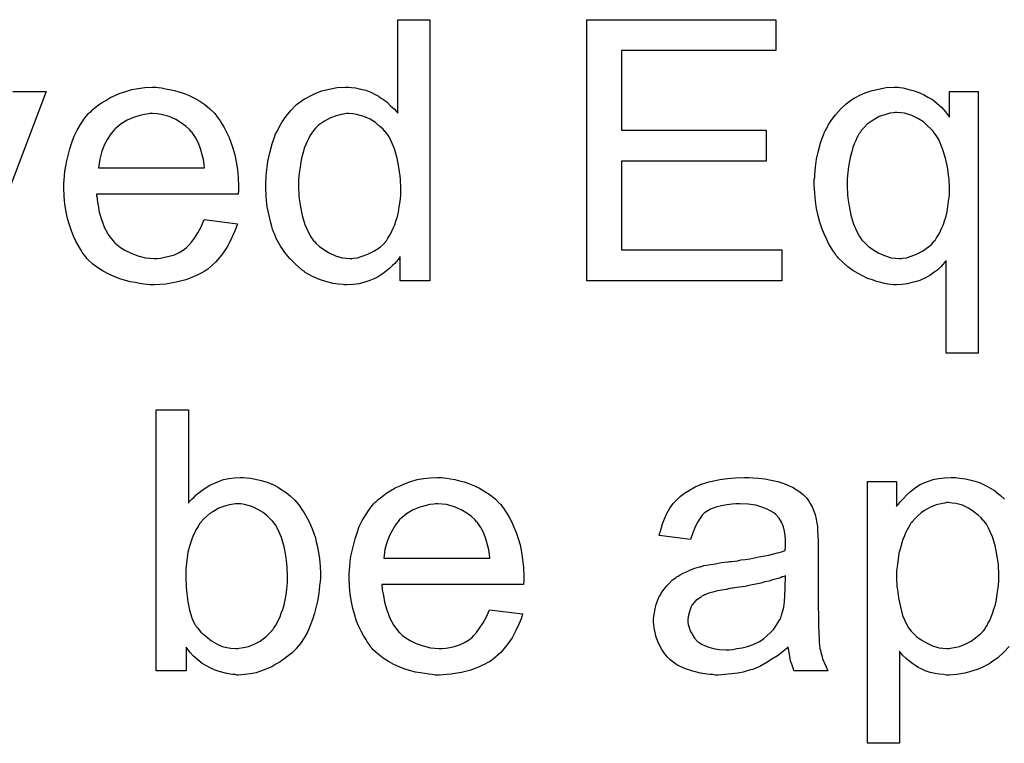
# Model space of a CAD drawing. Extents: x -1.3 to 9.2, y -4.6 to 3.5.
# Tile 162 of 215: x 5.629 to 5.93, y 0.266 to 0.488. Entities that reach past the tile are written whole.
import ezdxf

# ---------------------------------------------------------------- set-up
doc = ezdxf.new("R2010")
doc.units = 0
doc.layers.add('acc-ni-360-23-a_document', color=1, linetype='CONTINUOUS')

msp = doc.modelspace()

# ---------------------------------------------------------------- linework, layer by layer
at = {"layer": 'acc-ni-360-23-a_document', "color": 1}
for points in [[(5.754269, 0.408132), (5.745128, 0.408132), (5.745128, 0.415422), (5.745012, 0.415306), (5.744897, 0.415075), (5.74455, 0.414612), (5.744087, 0.414033), (5.743508, 0.413455), (5.742814, 0.41276), (5.742004, 0.411951), (5.740963, 0.411141), (5.739922, 0.410331), (5.738765, 0.409521), (5.737376, 0.408827), (5.735872, 0.408248), (5.734368, 0.40767), (5.732633, 0.407207), (5.730781, 0.406976), (5.728815, 0.40686), (5.72812, 0.40686), (5.727658, 0.406976), (5.726269, 0.407091), (5.724649, 0.407323), (5.722682, 0.407785), (5.720484, 0.40848), (5.718286, 0.409405), (5.716087, 0.410678), (5.715972, 0.410678), (5.715856, 0.410909), (5.715162, 0.411372), (5.714121, 0.412298), (5.712848, 0.413455), (5.711344, 0.414959), (5.70984, 0.41681), (5.708336, 0.418893), (5.707063, 0.421322), (5.707063, 0.421438), (5.706947, 0.421669), (5.706832, 0.422017), (5.7066, 0.422479), (5.706369, 0.423173), (5.706022, 0.423983), (5.70579, 0.424793), (5.705559, 0.425835), (5.70498, 0.428149), (5.704402, 0.43081), (5.704055, 0.433818), (5.703939, 0.437058), (5.703939, 0.437173), (5.703939, 0.437405), (5.703939, 0.437867), (5.703939, 0.438562), (5.704055, 0.439256), (5.704055, 0.440181), (5.704286, 0.442264), (5.704633, 0.444694), (5.705212, 0.447355), (5.705906, 0.450132), (5.706832, 0.452793), (5.706832, 0.452908), (5.706947, 0.45314), (5.707179, 0.453487), (5.70741, 0.45395), (5.708104, 0.455222), (5.70903, 0.456842), (5.710187, 0.458578), (5.711691, 0.460313), (5.713426, 0.462164), (5.715509, 0.463668), (5.715625, 0.463668), (5.71574, 0.463784), (5.716087, 0.464016), (5.71655, 0.464247), (5.717707, 0.464825), (5.719327, 0.465635), (5.721178, 0.46633), (5.723377, 0.466908), (5.725806, 0.467371), (5.728352, 0.467487), (5.729277, 0.467487), (5.730203, 0.467371), (5.731476, 0.467255), (5.73298, 0.466908), (5.7346, 0.466561), (5.736219, 0.465983), (5.737723, 0.465173), (5.737955, 0.465057), (5.738418, 0.464825), (5.739112, 0.464247), (5.740037, 0.463668), (5.741194, 0.462859), (5.742236, 0.461817), (5.743393, 0.460776), (5.744434, 0.459503), (5.744434, 0.488197), (5.754269, 0.488197), (5.754269, 0.408132)], [(5.860365, 0.47871), (5.813044, 0.478709), (5.813044, 0.454297), (5.857357, 0.454297), (5.857357, 0.44481), (5.813044, 0.444809), (5.813044, 0.41762), (5.862217, 0.41762), (5.862217, 0.408133), (5.8024, 0.408132), (5.8024, 0.488197), (5.860365, 0.488197), (5.860365, 0.47871)], [(5.62642, 0.466214), (5.636602, 0.466214), (5.614503, 0.408132)], [(5.67108, 0.467371), (5.672006, 0.467255), (5.673163, 0.467024), (5.674435, 0.466792), (5.67594, 0.466445), (5.677328, 0.466098), (5.678948, 0.46552), (5.680452, 0.464941), (5.682072, 0.464131), (5.683691, 0.463206), (5.685311, 0.462164), (5.686815, 0.460892), (5.688204, 0.459503), (5.688319, 0.459388), (5.688551, 0.459156), (5.688898, 0.458693), (5.689361, 0.457999), (5.689939, 0.457189), (5.690518, 0.456264), (5.691212, 0.455107), (5.691906, 0.453718), (5.6926, 0.452214), (5.693295, 0.450594), (5.693873, 0.448743), (5.694452, 0.446776), (5.694914, 0.444578), (5.695261, 0.442264), (5.695493, 0.439834), (5.695609, 0.437173), (5.695609, 0.437058), (5.695609, 0.436595), (5.695609, 0.435785), (5.695493, 0.434628), (5.652105, 0.434628), (5.652105, 0.434512), (5.652105, 0.434165), (5.652221, 0.433702), (5.652221, 0.433008), (5.652337, 0.432198), (5.652568, 0.431272), (5.652915, 0.42919), (5.653609, 0.426876), (5.654535, 0.42433), (5.655808, 0.422017), (5.657428, 0.419934), (5.657543, 0.419934), (5.657659, 0.419702), (5.658353, 0.419124), (5.659395, 0.418314), (5.660783, 0.417504), (5.662634, 0.416579), (5.664717, 0.415769), (5.667031, 0.41519), (5.668303, 0.415075), (5.669692, 0.414959), (5.670617, 0.414959), (5.671659, 0.415075), (5.672931, 0.415306), (5.67432, 0.415653), (5.67594, 0.416116), (5.677444, 0.41681), (5.678948, 0.417736), (5.679064, 0.417851), (5.679642, 0.418314), (5.680336, 0.419008), (5.681146, 0.419934), (5.682072, 0.421207), (5.683113, 0.422826), (5.684154, 0.424678), (5.68508, 0.426876), (5.695261, 0.425603), (5.695261, 0.425488), (5.695146, 0.425256), (5.69503, 0.424793), (5.694799, 0.424099), (5.694452, 0.423405), (5.694105, 0.422479), (5.693179, 0.420512), (5.692022, 0.418314), (5.690402, 0.416), (5.688551, 0.413802), (5.686237, 0.411719), (5.686121, 0.411719), (5.68589, 0.411488), (5.685543, 0.411256), (5.68508, 0.410909), (5.684386, 0.410562), (5.683691, 0.410215), (5.682766, 0.409752), (5.681725, 0.409289), (5.680568, 0.408827), (5.679411, 0.408364), (5.676518, 0.40767), (5.673279, 0.407091), (5.669692, 0.40686), (5.668419, 0.40686), (5.667609, 0.406976), (5.666568, 0.407091), (5.665295, 0.407323), (5.663907, 0.407554), (5.662403, 0.407785), (5.659163, 0.408711), (5.657428, 0.409405), (5.655808, 0.410099), (5.654072, 0.411025), (5.652453, 0.412066), (5.650948, 0.413223), (5.649444, 0.414612), (5.649329, 0.414727), (5.649097, 0.414959), (5.64875, 0.415422), (5.648287, 0.416116), (5.647709, 0.416926), (5.64713, 0.417851), (5.646436, 0.419008), (5.645742, 0.420281), (5.645048, 0.421785), (5.644354, 0.423405), (5.643775, 0.425256), (5.643197, 0.427223), (5.642734, 0.429306), (5.642387, 0.43162), (5.642155, 0.434049), (5.642039, 0.436595), (5.642039, 0.43671), (5.642039, 0.437289), (5.642039, 0.437983), (5.642155, 0.439024), (5.642271, 0.440297), (5.642387, 0.441685), (5.642618, 0.443305), (5.642965, 0.444925), (5.643891, 0.448627), (5.644469, 0.450479), (5.645163, 0.452446), (5.646089, 0.454297), (5.64713, 0.456032), (5.648287, 0.457768), (5.64956, 0.459388), (5.649676, 0.459503), (5.649907, 0.459735), (5.65037, 0.460082), (5.650948, 0.46066), (5.651643, 0.461239), (5.652568, 0.461933), (5.653609, 0.462743), (5.654882, 0.463437), (5.656155, 0.464247), (5.657659, 0.464941), (5.659279, 0.465635), (5.661014, 0.466214), (5.662865, 0.466792), (5.664832, 0.467139), (5.666915, 0.467371), (5.669113, 0.467487), (5.67027, 0.467487), (5.67108, 0.467371)], [(5.898431, 0.467371), (5.899356, 0.467255), (5.900398, 0.467024), (5.901555, 0.466677), (5.902827, 0.46633), (5.904216, 0.465867), (5.905604, 0.465288), (5.906993, 0.464478), (5.908381, 0.463669), (5.909769, 0.462627), (5.911158, 0.461355), (5.91243, 0.459966), (5.913587, 0.458346), (5.913587, 0.466214), (5.922381, 0.466214), (5.922381, 0.385918), (5.912546, 0.385918), (5.912546, 0.414265), (5.91243, 0.414149), (5.912083, 0.413686), (5.91162, 0.413108), (5.910926, 0.412413), (5.910001, 0.411488), (5.908844, 0.410678), (5.907571, 0.409752), (5.906067, 0.408942), (5.905836, 0.408827), (5.905373, 0.408595), (5.904563, 0.408248), (5.903521, 0.407901), (5.902133, 0.407554), (5.900745, 0.407207), (5.899125, 0.406976), (5.897389, 0.40686), (5.896348, 0.40686), (5.895654, 0.406976), (5.894728, 0.407091), (5.893687, 0.407323), (5.89253, 0.407554), (5.891257, 0.407901), (5.889985, 0.408364), (5.88848, 0.408827), (5.887092, 0.409521), (5.885588, 0.410331), (5.883968, 0.411257), (5.882464, 0.412413), (5.88096, 0.413686), (5.879572, 0.415075), (5.879456, 0.41519), (5.879225, 0.415422), (5.878877, 0.415885), (5.878415, 0.416579), (5.877836, 0.417389), (5.877258, 0.41843), (5.876563, 0.419587), (5.875869, 0.420975), (5.875175, 0.422479), (5.874481, 0.424215), (5.873902, 0.426066), (5.873324, 0.428033), (5.872861, 0.430231), (5.872514, 0.432545), (5.872283, 0.434975), (5.872167, 0.437636), (5.872167, 0.437752), (5.872167, 0.437983), (5.872167, 0.438446), (5.872167, 0.43914), (5.872283, 0.439834), (5.872283, 0.44076), (5.872514, 0.442958), (5.872861, 0.445388), (5.87344, 0.447933), (5.874134, 0.45071), (5.875175, 0.453371), (5.875175, 0.453487), (5.875291, 0.453718), (5.875522, 0.454065), (5.875753, 0.454528), (5.876448, 0.455801), (5.877373, 0.457305), (5.878646, 0.459041), (5.88015, 0.460776), (5.881886, 0.462396), (5.883968, 0.4639), (5.884084, 0.4639), (5.8842, 0.464016), (5.884547, 0.464247), (5.88501, 0.464478), (5.886167, 0.465057), (5.887786, 0.465751), (5.889637, 0.46633), (5.891836, 0.466908), (5.89415, 0.467371), (5.896695, 0.467487), (5.897736, 0.467487), (5.898431, 0.467371)], [(5.669229, 0.459388), (5.668535, 0.459388), (5.668072, 0.459272), (5.666799, 0.459156), (5.665295, 0.458809), (5.663444, 0.458231), (5.661477, 0.457421), (5.659626, 0.456264), (5.657775, 0.45476), (5.657543, 0.454528), (5.657081, 0.45395), (5.656271, 0.452908), (5.655461, 0.45152), (5.654535, 0.4499), (5.653725, 0.447818), (5.653031, 0.445388), (5.652684, 0.442727), (5.685196, 0.442727), (5.685196, 0.442842), (5.685196, 0.443074), (5.68508, 0.443421), (5.68508, 0.443884), (5.684849, 0.445272), (5.684501, 0.446776), (5.683923, 0.448627), (5.683344, 0.450363), (5.682419, 0.452099), (5.681377, 0.453603), (5.681377, 0.453718), (5.681146, 0.453834), (5.680568, 0.454528), (5.679526, 0.455454), (5.678138, 0.456495), (5.676402, 0.457536), (5.67432, 0.458462), (5.67189, 0.459156), (5.670617, 0.459272), (5.669229, 0.459388)], [(5.729393, 0.459388), (5.728815, 0.459388), (5.728352, 0.459272), (5.727079, 0.459156), (5.725575, 0.458693), (5.723839, 0.458115), (5.721988, 0.457074), (5.720137, 0.455801), (5.719211, 0.454875), (5.718401, 0.45395), (5.718401, 0.453834), (5.71817, 0.453718), (5.718054, 0.453371), (5.717707, 0.452908), (5.71736, 0.45233), (5.717013, 0.451636), (5.716666, 0.450826), (5.716203, 0.4499), (5.71574, 0.448743), (5.715393, 0.447471), (5.715046, 0.446082), (5.714699, 0.444578), (5.714468, 0.442958), (5.714236, 0.441107), (5.714005, 0.43914), (5.714005, 0.437058), (5.714005, 0.436942), (5.714005, 0.436595), (5.714005, 0.436016), (5.714121, 0.435206), (5.714121, 0.434281), (5.714236, 0.433239), (5.714583, 0.43081), (5.715162, 0.428149), (5.715972, 0.425372), (5.717129, 0.422711), (5.717823, 0.421554), (5.718633, 0.420397), (5.718749, 0.420397), (5.718864, 0.420165), (5.719443, 0.419587), (5.720484, 0.418661), (5.721757, 0.417736), (5.723377, 0.416694), (5.725343, 0.415769), (5.727426, 0.41519), (5.728583, 0.415075), (5.72974, 0.414959), (5.730319, 0.414959), (5.730781, 0.415075), (5.732054, 0.41519), (5.733558, 0.415653), (5.735294, 0.416231), (5.737145, 0.417157), (5.738996, 0.41843), (5.739922, 0.41924), (5.740732, 0.420165), (5.740732, 0.420281), (5.740963, 0.420397), (5.741194, 0.420744), (5.741426, 0.421207), (5.741773, 0.421785), (5.742236, 0.422364), (5.742583, 0.423289), (5.743046, 0.424215), (5.743508, 0.425256), (5.743855, 0.426413), (5.744318, 0.427801), (5.744665, 0.42919), (5.744897, 0.43081), (5.745128, 0.43243), (5.74536, 0.434281), (5.74536, 0.436248), (5.74536, 0.436363), (5.74536, 0.436826), (5.74536, 0.437405), (5.745244, 0.438214), (5.745244, 0.43914), (5.745128, 0.440297), (5.745012, 0.44157), (5.744781, 0.442958), (5.744203, 0.445735), (5.743393, 0.448627), (5.742236, 0.451404), (5.741542, 0.452561), (5.740732, 0.453718), (5.740732, 0.453834), (5.7405, 0.45395), (5.739922, 0.454644), (5.73888, 0.45557), (5.737608, 0.456611), (5.735988, 0.457652), (5.734021, 0.458462), (5.731823, 0.459156), (5.730666, 0.459272), (5.729393, 0.459388)], [(5.897505, 0.459735), (5.896927, 0.459735), (5.896464, 0.459619), (5.895307, 0.459503), (5.893803, 0.459041), (5.892067, 0.458462), (5.890216, 0.457421), (5.888365, 0.456148), (5.887555, 0.455223), (5.886629, 0.454297), (5.886629, 0.454181), (5.886398, 0.454065), (5.886282, 0.453718), (5.885935, 0.453256), (5.885588, 0.452677), (5.885241, 0.451983), (5.884894, 0.451173), (5.884431, 0.450132), (5.883968, 0.448975), (5.883621, 0.447702), (5.883274, 0.446314), (5.882927, 0.44481), (5.882695, 0.44319), (5.882464, 0.441339), (5.882233, 0.439372), (5.882233, 0.437289), (5.882233, 0.437173), (5.882233, 0.436826), (5.882233, 0.436248), (5.882348, 0.435438), (5.882348, 0.434512), (5.882464, 0.433471), (5.882811, 0.431041), (5.88339, 0.428264), (5.8842, 0.425488), (5.885357, 0.422827), (5.886051, 0.42167), (5.886861, 0.420512), (5.886976, 0.420397), (5.887092, 0.420281), (5.887671, 0.419703), (5.888712, 0.418777), (5.8901, 0.417736), (5.89172, 0.416694), (5.893687, 0.415885), (5.89577, 0.41519), (5.897042, 0.415075), (5.898199, 0.414959), (5.898778, 0.414959), (5.899241, 0.415075), (5.900398, 0.41519), (5.901902, 0.415653), (5.903521, 0.416232), (5.905373, 0.417157), (5.907224, 0.418546), (5.90815, 0.419356), (5.908959, 0.420281), (5.908959, 0.420397), (5.909191, 0.420512), (5.909422, 0.42086), (5.909654, 0.421322), (5.910001, 0.421901), (5.910463, 0.422479), (5.910811, 0.423405), (5.911273, 0.424331), (5.911736, 0.425372), (5.912083, 0.426529), (5.912546, 0.427917), (5.912893, 0.429306), (5.913125, 0.430925), (5.913356, 0.432545), (5.913587, 0.434397), (5.913587, 0.436363), (5.913587, 0.436479), (5.913587, 0.436826), (5.913587, 0.43752), (5.913472, 0.43833), (5.913472, 0.439256), (5.913356, 0.440413), (5.91324, 0.44157), (5.913009, 0.442958), (5.91243, 0.445735), (5.911505, 0.448628), (5.910348, 0.451404), (5.909538, 0.452677), (5.908728, 0.453834), (5.908728, 0.45395), (5.908497, 0.454065), (5.907918, 0.45476), (5.906877, 0.455685), (5.905604, 0.456842), (5.903869, 0.457884), (5.902017, 0.458809), (5.899819, 0.459503), (5.898662, 0.459619), (5.897505, 0.459735)], [(5.680221, 0.339939), (5.680336, 0.340055), (5.680452, 0.340286), (5.680799, 0.340633), (5.681377, 0.341212), (5.681956, 0.34179), (5.68265, 0.342484), (5.683576, 0.343178), (5.684501, 0.343873), (5.686815, 0.345377), (5.689476, 0.346534), (5.690981, 0.347112), (5.6926, 0.347459), (5.694336, 0.347691), (5.696071, 0.347807), (5.696997, 0.347807), (5.698038, 0.347691), (5.699311, 0.347575), (5.700815, 0.347228), (5.702551, 0.346881), (5.704402, 0.346302), (5.706137, 0.345608), (5.706369, 0.345493), (5.706947, 0.345261), (5.707873, 0.344683), (5.708914, 0.343988), (5.710187, 0.343178), (5.711459, 0.342137), (5.712848, 0.340865), (5.714005, 0.339476), (5.714121, 0.33936), (5.714468, 0.338782), (5.715046, 0.337972), (5.71574, 0.336931), (5.71655, 0.335542), (5.71736, 0.333923), (5.71817, 0.332071), (5.718864, 0.330104), (5.718864, 0.329989), (5.71898, 0.329873), (5.719096, 0.329526), (5.719211, 0.329179), (5.719443, 0.328022), (5.71979, 0.326518), (5.720137, 0.324782), (5.720484, 0.322815), (5.7206, 0.320617), (5.720716, 0.318303), (5.720716, 0.318187), (5.720716, 0.317609), (5.720716, 0.316915), (5.7206, 0.315873), (5.720484, 0.314601), (5.720368, 0.313212), (5.720137, 0.311592), (5.71979, 0.309857), (5.718864, 0.306154), (5.718286, 0.304188), (5.717592, 0.302336), (5.716782, 0.30037), (5.71574, 0.298634), (5.714583, 0.296899), (5.713311, 0.295279), (5.713195, 0.295163), (5.712964, 0.294932), (5.712617, 0.294584), (5.712038, 0.294006), (5.711228, 0.293428), (5.710418, 0.292733), (5.709493, 0.292039), (5.708336, 0.291229), (5.707063, 0.290535), (5.70579, 0.289725), (5.702666, 0.288452), (5.701047, 0.287874), (5.699311, 0.287527), (5.69746, 0.287295), (5.695609, 0.28718), (5.695146, 0.28718), (5.694567, 0.287295), (5.693873, 0.287295), (5.693063, 0.287411), (5.692022, 0.287642), (5.689708, 0.288221), (5.688435, 0.288684), (5.687163, 0.289262), (5.685774, 0.289957), (5.684501, 0.290766), (5.683113, 0.291808), (5.68184, 0.292965), (5.680683, 0.294237), (5.679526, 0.295741), (5.679526, 0.288452), (5.670386, 0.288452), (5.670386, 0.368517), (5.680221, 0.368517), (5.680221, 0.339939)], [(5.758549, 0.347691), (5.759475, 0.347575), (5.760632, 0.347344), (5.761905, 0.347112), (5.763409, 0.346765), (5.764797, 0.346418), (5.766417, 0.34584), (5.767921, 0.345261), (5.769541, 0.344451), (5.771161, 0.343526), (5.77278, 0.342484), (5.774285, 0.341212), (5.775673, 0.339823), (5.775789, 0.339707), (5.77602, 0.339476), (5.776367, 0.339013), (5.77683, 0.338319), (5.777408, 0.337509), (5.777987, 0.336584), (5.778681, 0.335427), (5.779375, 0.334038), (5.78007, 0.332534), (5.780764, 0.330914), (5.781342, 0.329063), (5.781921, 0.327096), (5.782384, 0.324898), (5.782731, 0.322584), (5.782962, 0.320154), (5.783078, 0.317493), (5.783078, 0.317377), (5.783078, 0.316915), (5.783078, 0.316105), (5.782962, 0.314948), (5.739575, 0.314948), (5.739575, 0.314832), (5.739575, 0.314485), (5.73969, 0.314022), (5.73969, 0.313328), (5.739806, 0.312518), (5.740037, 0.311592), (5.740385, 0.30951), (5.741079, 0.307196), (5.742004, 0.30465), (5.743277, 0.302336), (5.744897, 0.300254), (5.745012, 0.300254), (5.745128, 0.300022), (5.745822, 0.299444), (5.746864, 0.298634), (5.748252, 0.297824), (5.750103, 0.296899), (5.752186, 0.296089), (5.7545, 0.29551), (5.755773, 0.295394), (5.757161, 0.295279), (5.758087, 0.295279), (5.759128, 0.295394), (5.760401, 0.295626), (5.761789, 0.295973), (5.763409, 0.296436), (5.764913, 0.29713), (5.766417, 0.298055), (5.766533, 0.298171), (5.767111, 0.298634), (5.767805, 0.299328), (5.768615, 0.300254), (5.769541, 0.301526), (5.770582, 0.303146), (5.771623, 0.304998), (5.772549, 0.307196), (5.782731, 0.305923), (5.782731, 0.305807), (5.782615, 0.305576), (5.782499, 0.305113), (5.782268, 0.304419), (5.781921, 0.303725), (5.781574, 0.302799), (5.780648, 0.300832), (5.779491, 0.298634), (5.777871, 0.29632), (5.77602, 0.294122), (5.773706, 0.292039), (5.77359, 0.292039), (5.773359, 0.291808), (5.773012, 0.291576), (5.772549, 0.291229), (5.771855, 0.290882), (5.771161, 0.290535), (5.770235, 0.290072), (5.769194, 0.289609), (5.768037, 0.289147), (5.76688, 0.288684), (5.763987, 0.28799), (5.760748, 0.287411), (5.757161, 0.28718), (5.755888, 0.28718), (5.755078, 0.287295), (5.754037, 0.287411), (5.752764, 0.287642), (5.751376, 0.287874), (5.749872, 0.288105), (5.746632, 0.289031), (5.744897, 0.289725), (5.743277, 0.290419), (5.741542, 0.291345), (5.739922, 0.292386), (5.738418, 0.293543), (5.736913, 0.294932), (5.736798, 0.295047), (5.736566, 0.295279), (5.736219, 0.295741), (5.735757, 0.296436), (5.735178, 0.297246), (5.7346, 0.298171), (5.733905, 0.299328), (5.733211, 0.300601), (5.732517, 0.302105), (5.731823, 0.303725), (5.731244, 0.305576), (5.730666, 0.307543), (5.730203, 0.309625), (5.729856, 0.31194), (5.729624, 0.314369), (5.729509, 0.316915), (5.729509, 0.31703), (5.729509, 0.317609), (5.729509, 0.318303), (5.729624, 0.319344), (5.72974, 0.320617), (5.729856, 0.322005), (5.730087, 0.323625), (5.730434, 0.325245), (5.73136, 0.328947), (5.731938, 0.330799), (5.732633, 0.332765), (5.733558, 0.334617), (5.7346, 0.336352), (5.735757, 0.338088), (5.737029, 0.339707), (5.737145, 0.339823), (5.737376, 0.340055), (5.737839, 0.340402), (5.738418, 0.34098), (5.739112, 0.341559), (5.740037, 0.342253), (5.741079, 0.343063), (5.742351, 0.343757), (5.743624, 0.344567), (5.745128, 0.345261), (5.746748, 0.345955), (5.748484, 0.346534), (5.750335, 0.347112), (5.752302, 0.347459), (5.754384, 0.347691), (5.756583, 0.347807), (5.757739, 0.347807), (5.758549, 0.347691)], [(5.853308, 0.347691), (5.855043, 0.347575), (5.85701, 0.347344), (5.858977, 0.346997), (5.860944, 0.346534), (5.862795, 0.345955), (5.863026, 0.34584), (5.863605, 0.345608), (5.864415, 0.345261), (5.865456, 0.344798), (5.866613, 0.344104), (5.86777, 0.34341), (5.868811, 0.342484), (5.869737, 0.341559), (5.869853, 0.341443), (5.870084, 0.341096), (5.870431, 0.340517), (5.870894, 0.339823), (5.871473, 0.338782), (5.871935, 0.337741), (5.872398, 0.336468), (5.872745, 0.334964), (5.872745, 0.334848), (5.872861, 0.334501), (5.872977, 0.333807), (5.873092, 0.332881), (5.873092, 0.331609), (5.873208, 0.330104), (5.873324, 0.328138), (5.873324, 0.325939), (5.873324, 0.31275), (5.873324, 0.312634), (5.873324, 0.312171), (5.873324, 0.311477), (5.873324, 0.310551), (5.873324, 0.30951), (5.873324, 0.308237), (5.87344, 0.30546), (5.87344, 0.302568), (5.873555, 0.299675), (5.873671, 0.298403), (5.873671, 0.297246), (5.873787, 0.296204), (5.873902, 0.295394), (5.873902, 0.295279), (5.874018, 0.294816), (5.874134, 0.294122), (5.874481, 0.293196), (5.874712, 0.292155), (5.875175, 0.290998), (5.875753, 0.289725), (5.876332, 0.288452), (5.866035, 0.288452), (5.865919, 0.288568), (5.865803, 0.289031), (5.865572, 0.28961), (5.865225, 0.290535), (5.864878, 0.291576), (5.864646, 0.292849), (5.864415, 0.294238), (5.864184, 0.295742), (5.864068, 0.295742), (5.863952, 0.29551), (5.863258, 0.294932), (5.862217, 0.294122), (5.860828, 0.29308), (5.859093, 0.292039), (5.857357, 0.290882), (5.855506, 0.289841), (5.853539, 0.289031), (5.853308, 0.288915), (5.852614, 0.2888), (5.851572, 0.288452), (5.8503, 0.288105), (5.84868, 0.287758), (5.846828, 0.287527), (5.844746, 0.287296), (5.842663, 0.28718), (5.841738, 0.28718), (5.841043, 0.287296), (5.840234, 0.287296), (5.839308, 0.287411), (5.837225, 0.287758), (5.834911, 0.288337), (5.832366, 0.289147), (5.830052, 0.290304), (5.827969, 0.291808), (5.827738, 0.292039), (5.827159, 0.292618), (5.82635, 0.293659), (5.825424, 0.295047), (5.824498, 0.296783), (5.823689, 0.29875), (5.82311, 0.301179), (5.822994, 0.302336), (5.822879, 0.303725), (5.822879, 0.303956), (5.822879, 0.304419), (5.822994, 0.305229), (5.82311, 0.30627), (5.823341, 0.307543), (5.823689, 0.308816), (5.824151, 0.310204), (5.82473, 0.311477), (5.824846, 0.311592), (5.825077, 0.312055), (5.82554, 0.312749), (5.826118, 0.313559), (5.826812, 0.314485), (5.827738, 0.315411), (5.828664, 0.316336), (5.829821, 0.317146), (5.829936, 0.317262), (5.830399, 0.317493), (5.830978, 0.317956), (5.831903, 0.318419), (5.832944, 0.318882), (5.834217, 0.31946), (5.83549, 0.319923), (5.836994, 0.320386), (5.83711, 0.320386), (5.837573, 0.320501), (5.838267, 0.320733), (5.839192, 0.320849), (5.840349, 0.32108), (5.841853, 0.321311), (5.843589, 0.321658), (5.845672, 0.32189), (5.845787, 0.32189), (5.84625, 0.322005), (5.846828, 0.322005), (5.847638, 0.322121), (5.848564, 0.322237), (5.849721, 0.322468), (5.850994, 0.322584), (5.852382, 0.322815), (5.855159, 0.323394), (5.858167, 0.323972), (5.860828, 0.324667), (5.862101, 0.325014), (5.863258, 0.325361), (5.863258, 0.325476), (5.863258, 0.325708), (5.863374, 0.326402), (5.863374, 0.327212), (5.863374, 0.327675), (5.863374, 0.327906), (5.863374, 0.328022), (5.863374, 0.328138), (5.863374, 0.328832), (5.863258, 0.329989), (5.863026, 0.331262), (5.862679, 0.33265), (5.862101, 0.334038), (5.861407, 0.335311), (5.860481, 0.336352), (5.860365, 0.336468), (5.859787, 0.336931), (5.858861, 0.337394), (5.857704, 0.338088), (5.856084, 0.338666), (5.854233, 0.339245), (5.851919, 0.339592), (5.849258, 0.339708), (5.848101, 0.339708), (5.846944, 0.339592), (5.845324, 0.339361), (5.843705, 0.339129), (5.841969, 0.338666), (5.840349, 0.338088), (5.838961, 0.337278), (5.838845, 0.337162), (5.838382, 0.336815), (5.837804, 0.336237), (5.83711, 0.335311), (5.836416, 0.334154), (5.835606, 0.33265), (5.834911, 0.330799), (5.834217, 0.328716), (5.824614, 0.329989), (5.824614, 0.330104), (5.82473, 0.33022), (5.82473, 0.330567), (5.824846, 0.33103), (5.825193, 0.332071), (5.825655, 0.333575), (5.826234, 0.335079), (5.826928, 0.336699), (5.827854, 0.338319), (5.828895, 0.339823), (5.829011, 0.339939), (5.829474, 0.340402), (5.830168, 0.341096), (5.831093, 0.342022), (5.832366, 0.342947), (5.83387, 0.343873), (5.835606, 0.344914), (5.837573, 0.345724), (5.837688, 0.345724), (5.837804, 0.34584), (5.838151, 0.345955), (5.838614, 0.346071), (5.839771, 0.346418), (5.841391, 0.346765), (5.843242, 0.347112), (5.845556, 0.347459), (5.847985, 0.347691), (5.850762, 0.347807), (5.852035, 0.347807), (5.853308, 0.347691)], [(5.931868, 0.295973), (5.930248, 0.294238), (5.928397, 0.292502), (5.926199, 0.290882), (5.926083, 0.290882), (5.925967, 0.290767), (5.92562, 0.290535), (5.925157, 0.290304), (5.924, 0.289725), (5.922381, 0.289031), (5.920414, 0.288337), (5.918331, 0.287758), (5.915901, 0.287296), (5.913472, 0.28718), (5.912662, 0.28718), (5.911736, 0.287296), (5.910579, 0.287411), (5.909191, 0.287643), (5.907687, 0.28799), (5.906183, 0.288452), (5.904678, 0.289147), (5.904563, 0.289262), (5.903984, 0.289494), (5.90329, 0.289957), (5.902364, 0.290651), (5.901439, 0.291345), (5.900282, 0.292271), (5.899241, 0.293312), (5.898315, 0.294469), (5.898315, 0.266238), (5.88848, 0.266238), (5.88848, 0.346534), (5.897389, 0.346534), (5.897389, 0.338898), (5.897505, 0.339129), (5.897968, 0.339592), (5.898546, 0.340402), (5.899472, 0.341327), (5.900513, 0.342484), (5.90167, 0.343526), (5.903059, 0.344567), (5.904447, 0.345493), (5.904678, 0.345608), (5.905141, 0.34584), (5.906067, 0.346187), (5.907224, 0.34665), (5.908612, 0.347112), (5.910232, 0.347459), (5.912083, 0.347691), (5.914166, 0.347807), (5.915439, 0.347807), (5.916017, 0.347691)], [(5.916017, 0.347691), (5.916827, 0.347575), (5.918562, 0.347344), (5.920645, 0.346881), (5.922843, 0.346187), (5.925042, 0.345146), (5.92724, 0.343873), (5.927356, 0.343873), (5.927471, 0.343641), (5.928166, 0.343179), (5.929207, 0.342253), (5.93048, 0.341096)], [(5.696303, 0.339707), (5.694567, 0.339707), (5.694105, 0.339592), (5.692832, 0.33936), (5.691328, 0.339013), (5.689592, 0.338319), (5.687741, 0.337278), (5.686815, 0.336699), (5.68589, 0.335889), (5.684964, 0.335079), (5.684039, 0.334038), (5.684039, 0.333923), (5.683807, 0.333807), (5.683576, 0.33346), (5.683344, 0.332997), (5.682997, 0.332418), (5.682534, 0.331724), (5.682187, 0.330914), (5.681725, 0.329989), (5.681262, 0.328832), (5.680915, 0.327675), (5.680452, 0.326286), (5.680105, 0.324898), (5.679873, 0.323278), (5.679642, 0.321543), (5.679411, 0.319807), (5.679411, 0.31784), (5.679411, 0.317724), (5.679411, 0.317377), (5.679411, 0.316799), (5.679411, 0.316105), (5.679526, 0.315295), (5.679526, 0.314253), (5.679758, 0.312055), (5.680105, 0.309625), (5.680568, 0.30708), (5.681262, 0.304766), (5.681725, 0.303725), (5.682187, 0.302799), (5.682187, 0.302683), (5.682419, 0.302452), (5.68265, 0.302105), (5.682997, 0.301642), (5.684039, 0.30037), (5.685543, 0.299097), (5.687278, 0.297708), (5.689476, 0.296436), (5.690633, 0.295973), (5.692022, 0.295626), (5.693295, 0.295394), (5.694799, 0.295279), (5.695377, 0.295279), (5.69584, 0.295394), (5.697113, 0.295626), (5.698617, 0.295973), (5.700352, 0.296667), (5.702203, 0.297593), (5.704055, 0.298981), (5.70498, 0.299907), (5.705906, 0.300832), (5.705906, 0.300948), (5.706137, 0.301064), (5.706369, 0.301411), (5.7066, 0.301874), (5.707063, 0.302452), (5.70741, 0.303146), (5.707873, 0.304072), (5.708336, 0.304998), (5.708683, 0.306154), (5.709145, 0.307312), (5.709608, 0.3087), (5.709955, 0.310204), (5.710187, 0.311824), (5.710418, 0.313559), (5.71065, 0.315526), (5.71065, 0.317493), (5.71065, 0.317609), (5.71065, 0.317956), (5.71065, 0.318534), (5.710534, 0.319344), (5.710534, 0.32027), (5.710418, 0.321427), (5.710071, 0.323857), (5.709608, 0.326518), (5.708798, 0.32941), (5.707641, 0.331956), (5.706947, 0.333228), (5.706137, 0.33427), (5.706137, 0.334385), (5.705906, 0.334501), (5.705327, 0.335079), (5.704402, 0.336005), (5.703129, 0.337046), (5.701509, 0.337972), (5.699658, 0.338898), (5.69746, 0.339476), (5.696303, 0.339707)], [(5.756698, 0.339707), (5.756004, 0.339707), (5.755541, 0.339592), (5.754269, 0.339476), (5.752764, 0.339129), (5.750913, 0.33855), (5.748946, 0.337741), (5.747095, 0.336584), (5.745244, 0.335079), (5.745012, 0.334848), (5.74455, 0.33427), (5.74374, 0.333228), (5.74293, 0.33184), (5.742004, 0.33022), (5.741194, 0.328137), (5.7405, 0.325708), (5.740153, 0.323047), (5.772665, 0.323047), (5.772665, 0.323162), (5.772665, 0.323394), (5.772549, 0.323741), (5.772549, 0.324204), (5.772318, 0.325592), (5.771971, 0.327096), (5.771392, 0.328947), (5.770814, 0.330683), (5.769888, 0.332418), (5.768847, 0.333923), (5.768847, 0.334038), (5.768615, 0.334154), (5.768037, 0.334848), (5.766995, 0.335774), (5.765607, 0.336815), (5.763872, 0.337856), (5.761789, 0.338782), (5.759359, 0.339476), (5.758087, 0.339592), (5.756698, 0.339707)], [(5.91324, 0.340055), (5.912662, 0.340055), (5.912199, 0.339939), (5.911042, 0.339708), (5.909538, 0.339361), (5.907802, 0.338666), (5.905951, 0.337625), (5.90491, 0.336931), (5.903984, 0.336121), (5.903059, 0.335195), (5.902133, 0.334154), (5.902133, 0.334038), (5.901902, 0.333923), (5.90167, 0.333575), (5.901439, 0.333113), (5.901092, 0.332418), (5.900629, 0.331724), (5.900166, 0.330799), (5.899819, 0.329873), (5.899356, 0.328716), (5.898894, 0.327443), (5.898546, 0.326055), (5.898084, 0.324551), (5.897852, 0.322815), (5.897621, 0.32108), (5.897389, 0.319229), (5.897389, 0.317146), (5.897389, 0.31703), (5.897389, 0.316683), (5.897389, 0.316105), (5.897505, 0.315295), (5.897505, 0.314369), (5.897621, 0.313328), (5.897968, 0.310898), (5.898546, 0.308122), (5.899241, 0.30546), (5.900398, 0.302799), (5.901092, 0.301642), (5.901902, 0.300601), (5.902133, 0.30037), (5.902712, 0.299791), (5.903637, 0.298865), (5.90491, 0.29794), (5.90653, 0.297014), (5.908381, 0.296089), (5.910463, 0.29551), (5.91162, 0.295394), (5.912778, 0.295279), (5.913472, 0.295279), (5.913935, 0.295394), (5.915092, 0.295626), (5.916711, 0.295973), (5.918447, 0.296667), (5.920298, 0.297593), (5.922149, 0.298981), (5.923075, 0.299791), (5.924, 0.300717), (5.924, 0.300832), (5.924232, 0.300948), (5.924463, 0.301295), (5.924695, 0.301758), (5.925157, 0.302337), (5.925505, 0.303146), (5.925967, 0.303956), (5.92643, 0.304998), (5.926777, 0.306039), (5.92724, 0.307427), (5.927703, 0.308816), (5.92805, 0.31032), (5.928281, 0.312055), (5.928513, 0.313906), (5.928744, 0.315873), (5.928744, 0.317956), (5.928744, 0.318072), (5.928744, 0.318419), (5.928744, 0.318997), (5.928628, 0.319807), (5.928628, 0.320733), (5.928513, 0.321774), (5.928166, 0.324204), (5.927587, 0.326865), (5.926777, 0.329526), (5.92562, 0.332187), (5.924926, 0.33346), (5.924116, 0.334501), (5.924116, 0.334617), (5.923885, 0.334733), (5.923306, 0.335427), (5.922381, 0.336237), (5.921108, 0.337278), (5.919488, 0.338319), (5.917637, 0.339245), (5.915554, 0.339823), (5.914397, 0.339939), (5.91324, 0.340055)], [(5.863374, 0.317609), (5.863258, 0.317609), (5.863142, 0.317493), (5.862795, 0.317377), (5.862332, 0.317262), (5.861754, 0.31703), (5.86106, 0.316799), (5.86025, 0.316568), (5.859324, 0.316336), (5.858283, 0.315989), (5.85701, 0.315758), (5.855737, 0.315411), (5.854233, 0.315063), (5.852614, 0.314716), (5.850994, 0.314369), (5.849142, 0.314138), (5.847176, 0.313791), (5.846944, 0.313791), (5.84625, 0.313675), (5.845093, 0.313444), (5.84382, 0.313212), (5.842432, 0.312981), (5.841043, 0.312634), (5.839771, 0.312287), (5.838614, 0.311824), (5.838498, 0.311824), (5.838151, 0.311592), (5.837688, 0.311361), (5.837225, 0.311014), (5.835837, 0.310088), (5.83468, 0.3087), (5.83468, 0.308584), (5.834449, 0.308353), (5.834333, 0.30789), (5.834101, 0.307312), (5.83387, 0.306617), (5.833639, 0.305923), (5.833523, 0.304998), (5.833407, 0.304072), (5.833407, 0.303956), (5.833407, 0.303378), (5.833523, 0.302684), (5.833754, 0.301758), (5.834101, 0.300717), (5.83468, 0.299675), (5.835374, 0.298518), (5.8363, 0.297477), (5.836416, 0.297361), (5.836878, 0.29713), (5.837573, 0.296667), (5.838498, 0.296204), (5.839771, 0.295742), (5.841275, 0.295279), (5.84301, 0.295047), (5.845093, 0.294932), (5.846019, 0.294932), (5.847176, 0.295047), (5.848448, 0.295279), (5.850068, 0.29551), (5.851688, 0.295973), (5.853423, 0.296551), (5.855159, 0.297361), (5.85539, 0.297477), (5.855853, 0.297824), (5.856663, 0.298403), (5.857589, 0.299213), (5.85863, 0.300138), (5.859787, 0.301295), (5.860712, 0.302684), (5.861638, 0.304188), (5.861754, 0.304303), (5.861869, 0.304766), (5.862101, 0.305576), (5.862448, 0.306617), (5.862795, 0.308006), (5.863026, 0.309626), (5.863142, 0.311592), (5.863258, 0.313906), (5.863374, 0.317609)]]:
    msp.add_lwpolyline(points, dxfattribs=at)

doc.saveas('drawing.dxf')
